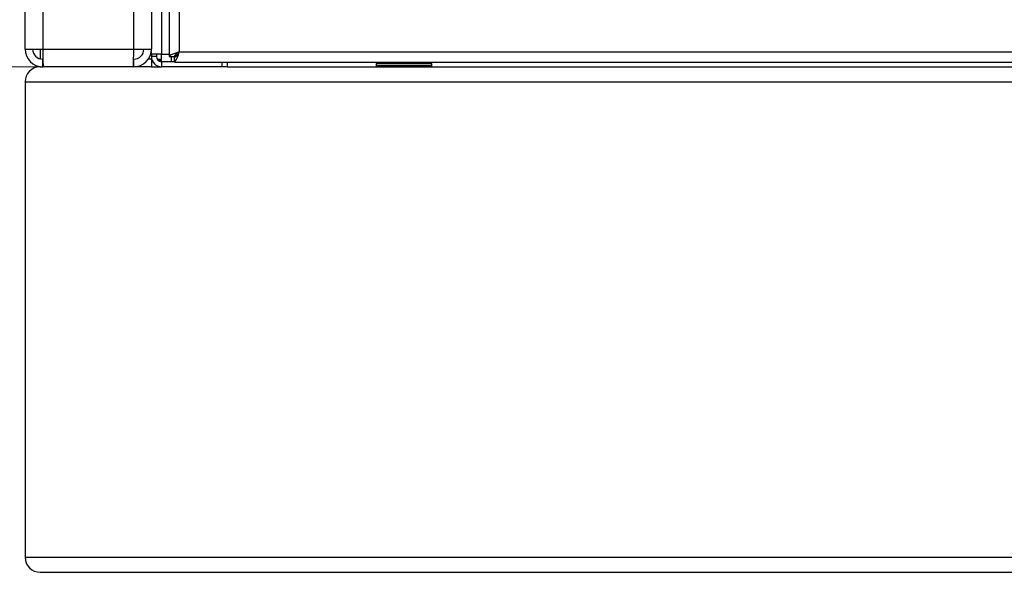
# Model space of a CAD drawing. Header units: millimetres. Extents: x 38 to 3318, y 40 to 2336.
# Tile 3 of 17: x 586 to 781, y 1153 to 1263. Entities that reach past the tile are written whole.
import ezdxf

# ---------------------------------------------------------------- set-up
doc = ezdxf.new("R2010")
doc.units = ezdxf.units.MM
doc.header["$LTSCALE"] = 8
doc.linetypes.add('CENTERX2', pattern=[20.32, 12.7, -2.54, 2.54, -2.54])
doc.layers.add('LAYER1', color=2, linetype='Continuous', lineweight=25)
doc.layers.add('LAYER2', color=3, linetype='CENTERX2')
doc.styles.add('SLDTEXTSTYLE2', font='TXT', dxfattribs={"width": 0.75})
doc.dimstyles.new('SLDDIMSTYLE0', dxfattribs={"dimtxt": 28, "dimasz": 26.416, "dimexe": 0, "dimexo": 0.0625, "dimgap": 7, "dimtad": 1, "dimdec": 1, "dimrnd": 1e-09, "dimzin": 12, "dimdsep": 46, "dimtxsty": 'SLDTEXTSTYLE2', "dimsah": 1, "dimcen": 0.09, "dimadec": 0, "dimazin": 3, "dimtfac": 1, "dimtdec": 1, "dimtofl": 0, "dimtmove": 0, "dimatfit": 3, "dimfxl": 1, "dimfrac": 2, "dimtolj": 1, "dimtzin": 12, "dimarcsym": 0})

# ---------------------------------------------------------------- blocks, each defined once
blk = doc.blocks.new('_D')
at = {"layer": 'LAYER2', "color": 8, "linetype": 'Continuous', "lineweight": 18}
for p, q in [((580.19, 1813.22), (505.15, 1813.22)), ((513.15, 1813.22), (513.15, 1253.22)), ((606.19, 1253.22), (505.15, 1253.22))]:
    blk.add_line(p, q, dxfattribs=at)
for points in [[(513.15, 1813.22), (509.09, 1786.8), (517.22, 1786.8)], [(513.15, 1253.22), (517.22, 1279.63), (509.09, 1279.63)]]:
    blk.add_solid(points, dxfattribs=at)
at = {"layer": 'LAYER2', "color": 8, "linetype": 'Continuous', "lineweight": 18, "insert": (477.06, 1502.19), "char_height": 28, "attachment_point": 1, "rotation": 90, "style": 'SLDTEXTSTYLE2'}
blk.add_mtext('560', dxfattribs=at)
blk = doc.blocks.new('_D_2')
at = {"layer": 'LAYER2', "color": 8, "linetype": 'Continuous', "lineweight": 18}
for p, q in [((583.19, 2053.22), (435.19, 2053.22)), ((443.19, 1153.22), (443.19, 2053.22)), ((582.19, 1153.22), (435.19, 1153.22))]:
    blk.add_line(p, q, dxfattribs=at)
for points in [[(443.19, 2053.22), (439.13, 2026.8), (447.26, 2026.8)], [(443.19, 1153.22), (447.26, 1179.63), (439.13, 1179.63)]]:
    blk.add_solid(points, dxfattribs=at)
at = {"layer": 'LAYER2', "color": 8, "linetype": 'Continuous', "lineweight": 18, "insert": (407.1, 1572.19), "char_height": 28, "attachment_point": 1, "rotation": 90, "style": 'SLDTEXTSTYLE2'}
blk.add_mtext('900', dxfattribs=at)

msp = doc.modelspace()

# ---------------------------------------------------------------- linework, layer by layer
at = {"layer": 'LAYER1', "color": 7, "linetype": 'Continuous', "lineweight": 25}
for p, q in [((587.192, 1256.718), (587.192, 1809.718)), ((590.692, 1809.718), (590.692, 1256.718)), ((608.692, 1256.718), (608.692, 1809.718)), ((612.192, 1809.718), (612.192, 1256.718)), ((614.192, 1423.833), (614.192, 1255.718)), ((615.692, 1423.833), (615.692, 1255.218)), ((617.692, 1423.833), (617.692, 1256.148)), ((587.192, 1256.718), (590.692, 1256.718)), ((590.192, 1256.718), (590.192, 1254.818)), ((590.692, 1256.718), (608.692, 1256.718)), ((608.692, 1256.718), (612.192, 1256.718)), ((612.192, 1255.718), (612.192, 1256.718)), ((590.587, 1254.718), (590.692, 1254.718)), ((590.692, 1253.218), (590.692, 1254.718)), ((608.692, 1253.218), (608.692, 1254.718)), ((612.192, 1254.718), (611.484, 1254.718)), ((612.192, 1255.718), (612.192, 1255.218)), ((613.192, 1255.718), (612.192, 1255.718)), ((613.192, 1255.218), (612.192, 1255.218)), ((612.192, 1254.718), (612.192, 1253.218)), ((614.192, 1255.718), (613.192, 1255.718)), ((613.192, 1255.718), (613.192, 1255.218)), ((613.326, 1254.718), (614.192, 1254.718)), ((614.192, 1254.718), (614.192, 1255.718)), ((614.192, 1255.718), (615.692, 1255.718)), ((614.192, 1254.289), (614.192, 1254.718)), ((615.692, 1255.218), (616.692, 1255.218)), ((616.192, 1254.218), (616.192, 1255.218)), ((616.692, 1255.218), (616.763, 1255.218)), ((616.763, 1255.435), (616.763, 1255.148)), ((616.763, 1254.148), (616.763, 1255.148)), ((617.692, 1256.148), (956.692, 1256.148)), ((590.192, 1253.218), (590.692, 1253.218)), ((590.692, 1253.218), (590.763, 1253.218)), ((608.621, 1253.218), (590.763, 1253.218)), ((608.621, 1253.218), (608.692, 1253.218)), ((612.192, 1253.218), (608.692, 1253.218)), ((612.192, 1253.218), (614.192, 1253.218)), ((613.763, 1254.419), (613.763, 1254.315)), ((613.763, 1253.265), (613.763, 1253.218)), ((614.192, 1254.289), (616.192, 1254.289)), ((614.192, 1254.218), (614.192, 1253.218)), ((616.192, 1254.218), (614.192, 1254.218)), ((626.192, 1253.218), (614.192, 1253.218)), ((616.763, 1254.218), (616.192, 1254.218)), ((616.763, 1254.148), (957.621, 1254.148)), ((626.192, 1253.218), (626.192, 1254.148)), ((627.192, 1253.218), (626.192, 1253.218)), ((627.192, 1254.148), (627.192, 1253.218)), ((627.192, 1253.218), (947.192, 1253.218)), ((656.692, 1253.818), (656.692, 1253.418)), ((667.692, 1253.818), (656.692, 1253.818)), ((667.692, 1253.418), (656.692, 1253.418)), ((667.492, 1254.018), (656.892, 1254.018)), ((658.192, 1254.148), (658.192, 1254.018)), ((666.192, 1254.018), (666.192, 1254.148)), ((667.692, 1253.418), (667.692, 1253.818)), ((587.192, 1250.218), (587.192, 1156.218)), ((587.192, 1250.218), (1387.192, 1250.218)), ((587.192, 1156.218), (1387.192, 1156.218)), ((590.192, 1153.218), (1384.192, 1153.218))]:
    msp.add_line(p, q, dxfattribs=at)
at = {"layer": 'LAYER1', "color": 7, "linetype": 'Continuous', "lineweight": 25, "flags": 128}
for points in [[(613.53, 1254.718), (613.854, 1254.493), (614.192, 1254.289)], [(617.692, 1256.148), (617.003, 1255.94), (616.398, 1255.731), (615.951, 1255.523), (615.718, 1255.315), (615.692, 1255.218)], [(613.494, 1254.503), (613.867, 1254.386), (614.192, 1254.289)]]:
    msp.add_lwpolyline(points, dxfattribs=at)
at = {"layer": 'LAYER1', "color": 7, "linetype": 'Continuous', "lineweight": 25}
for centre, radius, start, end in [((590.692, 1256.718), 3.5, 180, 270), ((590.692, 1256.718), 2, 180, 270), ((682.73, 1256.827), 92.039, 180.06769, 182.24709), ((516.653, 1256.827), 92.039, 357.75291, 359.93231), ((608.692, 1256.718), 3.5, 270, 0), ((608.692, 1256.718), 2, 270, 0), ((614.192, 1255.218), 2, 180, 270), ((614.192, 1255.218), 1, 180, 270), ((618.205, 1254.593), 1.637, 108.26085, 157.54112), ((613.6, 1256.833), 4.149, 319.66689, 350.48974), ((616.027, 1256.763), 1.775, 294.47925, 339.71878), ((590.192, 1250.218), 3, 90, 180), ((656.892, 1253.818), 0.2, 90, 180), ((656.892, 1253.418), 0.2, 180, 270), ((667.492, 1253.818), 0.2, 0, 90), ((667.492, 1253.418), 0.2, 270, 0), ((590.192, 1156.218), 3, 180, 270)]:
    msp.add_arc(centre, radius, start, end, dxfattribs=at)

# ---------------------------------------------------------------- dimensions: what is measured, and where the dimension line sits
at = {"layer": 'LAYER2', "color": 8, "linetype": 'Continuous', "lineweight": 18}
for base, p1, p2, picture, middle in [((443.192, 2053.218), (590.192, 1153.218), (591.192, 2053.218), '_D_2', (443.192, 1603.218)), ((513.155, 1253.218), (588.192, 1813.218), (614.192, 1253.218), '_D', (513.155, 1533.218))]:
    dim = msp.add_linear_dim(base=base, p1=p1, p2=p2, angle=90, dimstyle='SLDDIMSTYLE0', dxfattribs=at)
    dim.commit()
    dim.dimension.update_dxf_attribs({"geometry": picture, "text_midpoint": middle, "dimtype": 160})

doc.saveas('drawing.dxf')
